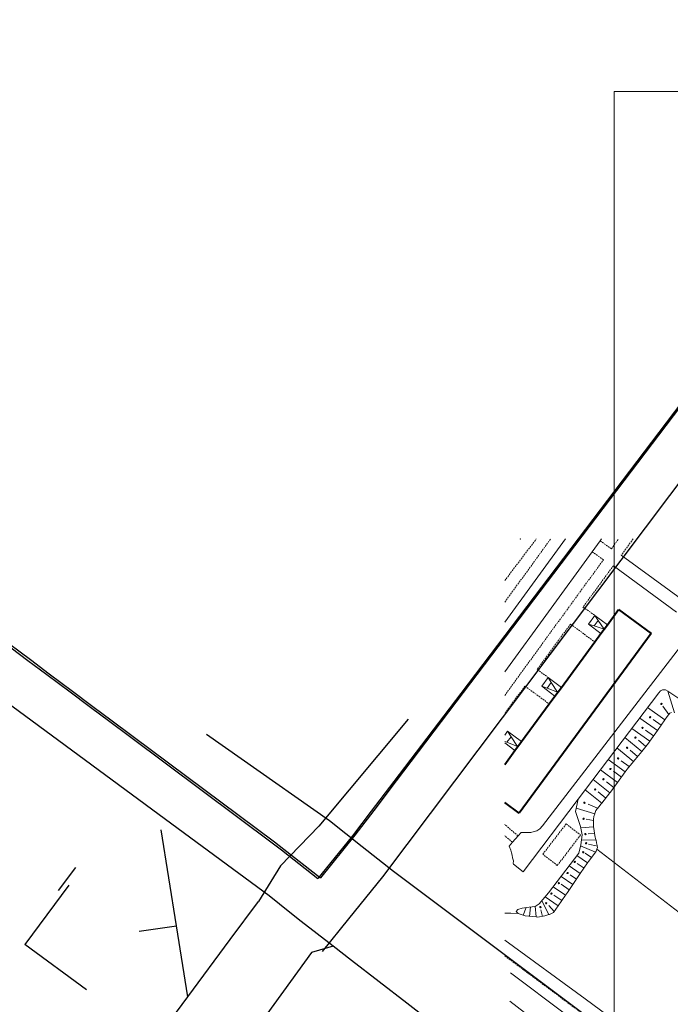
# Model space of a CAD drawing. Extents: x 13 to 4138, y -4831 to -1000.
# Tile 29 of 203: x 852 to 1051, y -2142 to -1841. Entities that reach past the tile are written whole.
import ezdxf

# ---------------------------------------------------------------- set-up
doc = ezdxf.new("R2010")
doc.units = 0
doc.header["$MEASUREMENT"] = 0
doc.linetypes.add('DASHED', pattern=[0.75, 0.5, -0.25])
for name, color, linetype in [('11', 7, 'CONTINUOUS'), ('24', 7, 'CONTINUOUS'), ('37', 7, 'CONTINUOUS'), ('40', 7, 'CONTINUOUS'), ('6', 7, 'CONTINUOUS'), ('7', 7, 'CONTINUOUS'), ('ГРАНИЦА_РАЙОНА', 5, 'CONTINUOUS'), ('границы команд_1', 10, 'CONTINUOUS'), ('ЛЕСТНИЦЫ', 6, 'CONTINUOUS'), ('ПЕШЕХОДНЫЕ_ДОРОЖКИ', 3, 'CONTINUOUS'), ('ТРОТУАРЫ', 7, 'CONTINUOUS')]:
    doc.layers.add(name, color=color, linetype=linetype)

msp = doc.modelspace()

# ---------------------------------------------------------------- linework, layer by layer
at = {"layer": '11', "color": 253, "linetype": 'Continuous', "lineweight": 0}
msp.add_point((1004.73, -2000), dxfattribs=at)
at = {"layer": '24', "color": 253, "linetype": 'DASHED', "lineweight": 0}
for p, q in [((1000, -2012.74), (1009.65, -2000)), ((1000, -2019.32), (1014.06, -2000)), ((1029.14, -2000.6), (1032.61, -2003.03)), ((1032.61, -2003.03), (1034.81, -2000)), ((1039.27, -2000), (1035.65, -2004.98)), ((1026.71, -2003.93), (1030.18, -2006.36)), ((1000, -2047.82), (1030.18, -2006.36)), ((1033.25, -2008.17), (1023.93, -2020.84)), ((1023.93, -2020.84), (1027.59, -2023.4)), ((1020.11, -2026.03), (1009.89, -2039.92)), ((1020.11, -2026.03), (1027.53, -2031.48)), ((1009.89, -2039.92), (1013.25, -2042.35)), ((1006.17, -2044.98), (1000, -2053.36)), ((1006.17, -2044.98), (1013.6, -2050.44)), ((1004.06, -2090.76), (1000, -2087.3)), ((1011.64, -2096.38), (1018.78, -2087.1)), ((1018.78, -2087.1), (1023.21, -2090.51)), ((1002.37, -2092.72), (1000, -2090.7)), ((1023.21, -2090.51), (1016.07, -2099.79)), ((1016.07, -2099.79), (1011.64, -2096.38)), ((1084.66, -2190.49), (1000, -2127.4))]:
    msp.add_line(p, q, dxfattribs=at)
at = {"layer": '24', "color": 253, "linetype": 'Continuous', "lineweight": 0}
for p, q in [((1000, -2025.46), (1018.54, -2000)), ((1026.71, -2003.93), (1029.14, -2000.6)), ((1029.14, -2000.6), (1029.58, -2000)), ((1000, -2040.63), (1026.71, -2003.93)), ((1055.14, -2019.23), (1035.65, -2004.98)), ((1033.25, -2008.17), (1052.55, -2022.37)), ((1054.81, -2031.56), (1011.5, -2087.71)), ((1047.12, -2047.02), (1047.61, -2046.43)), ((1047.61, -2046.43), (1048.21, -2046.13)), ((1048.21, -2046.13), (1048.7, -2046.13)), ((1048.7, -2046.13), (1049.19, -2046.13)), ((1049.19, -2046.13), (1049.88, -2046.53)), ((1049.88, -2046.53), (1053.54, -2049)), ((1022.48, -2079.55), (1047.12, -2047.02)), ((1005.67, -2101.74), (1022.48, -2079.55)), ((1010.71, -2088.6), (1009.82, -2089.2)), ((1011.5, -2087.71), (1010.71, -2088.6)), ((1004.06, -2090.76), (1002.37, -2092.72)), ((1004.98, -2089.69), (1004.06, -2090.76)), ((1006.66, -2089.69), (1004.98, -2089.69)), ((1007.94, -2089.69), (1006.66, -2089.69)), ((1009.03, -2089.39), (1007.94, -2089.69)), ((1009.82, -2089.2), (1009.03, -2089.39)), ((1002.37, -2092.72), (1001.32, -2093.94)), ((1001.32, -2093.94), (1001.82, -2095.11)), ((1001.82, -2095.11), (1002.12, -2095.9)), ((1002.12, -2095.9), (1002.31, -2096.69)), ((1002.31, -2096.69), (1002.41, -2097.49)), ((1002.41, -2097.49), (1002.71, -2098.38)), ((1002.71, -2098.38), (1002.61, -2099.17)), ((1002.61, -2099.17), (1002.71, -2099.46)), ((1002.71, -2099.46), (1005.67, -2101.74)), ((1024.61, -2140.6), (1000, -2122.62)), ((1085.95, -2185.42), (1024.61, -2140.6))]:
    msp.add_line(p, q, dxfattribs=at)
at = {"layer": '37', "color": 253, "linetype": 'Continuous', "lineweight": 0}
for p, q in [((1051.93, -2053.19), (1049.86, -2046.51)), ((1048.99, -2055.28), (1043.69, -2051.55)), ((1050.14, -2053.64), (1048.36, -2051.07)), ((1046.69, -2058.55), (1041.27, -2054.74)), ((1047.84, -2056.92), (1045.39, -2055.19)), ((1048.99, -2055.28), (1046.69, -2058.55)), ((1049.72, -2054.25), (1048.99, -2055.28)), ((1050.48, -2053.27), (1049.72, -2054.25)), ((1051.04, -2053.06), (1050.48, -2053.27)), ((1044.39, -2061.83), (1038.85, -2057.94)), ((1045.54, -2060.19), (1043.09, -2058.47)), ((1046.69, -2058.55), (1044.39, -2061.83)), ((1041.9, -2064.95), (1036.75, -2060.71)), ((1043.17, -2063.41), (1040.86, -2061.5)), ((1039.36, -2068.04), (1034.33, -2063.9)), ((1040.63, -2066.49), (1038.31, -2064.59)), ((1043.96, -2062.45), (1041.9, -2064.95)), ((1044.39, -2061.83), (1043.96, -2062.45)), ((1036.86, -2071.16), (1031.67, -2067.42)), ((1041.9, -2064.95), (1039.36, -2068.04)), ((1034.52, -2074.41), (1029.26, -2070.61)), ((1038.03, -2069.54), (1035.6, -2067.78)), ((1037.44, -2070.37), (1036.86, -2071.16)), ((1039.36, -2068.04), (1037.44, -2070.37)), ((1032.16, -2077.64), (1027.06, -2073.51)), ((1035.69, -2072.78), (1033.26, -2071.03)), ((1036.86, -2071.16), (1034.52, -2074.41)), ((1033.42, -2076.08), (1031.09, -2074.2)), ((1034.52, -2074.41), (1032.36, -2077.4)), ((1021.65, -2083.32), (1022.48, -2079.55)), ((1029.65, -2080.75), (1024.64, -2076.7)), ((1030.91, -2079.19), (1028.58, -2077.31)), ((1032.16, -2077.64), (1029.65, -2080.75)), ((1032.36, -2077.4), (1032.16, -2077.64)), ((1027.53, -2084.06), (1021.87, -2082.32)), ((1028.4, -2082.26), (1025.47, -2081.07)), ((1028.75, -2081.84), (1027.84, -2082.96)), ((1029.44, -2081.01), (1028.75, -2081.84)), ((1029.65, -2080.75), (1029.44, -2081.01)), ((1023.19, -2087.9), (1021.65, -2083.32)), ((1027.14, -2086.1), (1024.86, -2085.65)), ((1027.28, -2084.84), (1027.14, -2085.68)), ((1027.14, -2085.68), (1027.14, -2086.65)), ((1027.53, -2084.06), (1027.28, -2084.84)), ((1027.56, -2083.93), (1027.53, -2084.06)), ((1027.84, -2082.96), (1027.56, -2083.93)), ((1023.67, -2090.41), (1023.19, -2087.9)), ((1027.17, -2088.01), (1023.32, -2088.3)), ((1027.14, -2086.65), (1027.15, -2087.9)), ((1027.15, -2087.9), (1027.17, -2088.01)), ((1027.17, -2088.01), (1027.36, -2089.08)), ((1023.26, -2093.47), (1023.67, -2090.41)), ((1027.43, -2089.99), (1025.56, -2090.14)), ((1027.36, -2089.08), (1027.49, -2089.99)), ((1027.49, -2089.99), (1027.7, -2091.17)), ((1027.7, -2091.17), (1027.88, -2091.94)), ((1022.63, -2096.03), (1023.26, -2093.47)), ((1027.71, -2095.76), (1023.16, -2093.85)), ((1027.88, -2091.94), (1023.45, -2092.09)), ((1028.33, -2093.95), (1025.65, -2093.31)), ((1027.88, -2091.94), (1027.91, -2092.08)), ((1027.91, -2092.08), (1028.05, -2092.85)), ((1028.05, -2092.85), (1028.26, -2093.68)), ((1028.33, -2094.31), (1028.19, -2094.8)), ((1028.26, -2093.68), (1028.33, -2094.31)), ((1013.38, -2108.21), (1022.63, -2096.03)), ((1025.36, -2099), (1022.08, -2096.76)), ((1026.49, -2097.34), (1024.6, -2096.06)), ((1027.29, -2096.47), (1025.62, -2098.63)), ((1027.71, -2095.76), (1027.29, -2096.47)), ((1027.91, -2095.42), (1027.71, -2095.76)), ((1028.19, -2094.8), (1027.91, -2095.42)), ((1023.11, -2102.3), (1019.66, -2099.95)), ((1024.24, -2100.65), (1022.16, -2099.24)), ((1025.36, -2099), (1023.11, -2102.3)), ((1025.62, -2098.63), (1025.36, -2099)), ((1020.86, -2105.61), (1017.23, -2103.14)), ((1021.99, -2103.96), (1020.03, -2102.62)), ((1023.11, -2102.3), (1020.86, -2105.61)), ((1018.6, -2108.91), (1014.84, -2106.29)), ((1019.74, -2107.27), (1017.28, -2105.55)), ((1020.86, -2105.61), (1019.22, -2108.02)), ((1010.53, -2111.55), (1013.38, -2108.21)), ((1016.31, -2112.19), (1012.34, -2109.43)), ((1017.46, -2110.55), (1014.99, -2108.84)), ((1018.6, -2108.91), (1016.31, -2112.19)), ((1019.22, -2108.02), (1018.6, -2108.91)), ((1005.31, -2112.81), (1007.47, -2112.53)), ((1005.64, -2115.04), (1006.52, -2112.65)), ((1007.47, -2112.53), (1009.28, -2112.32)), ((1007.57, -2115.37), (1007.9, -2112.48)), ((1009.28, -2112.32), (1010.53, -2111.55)), ((1009.6, -2115.55), (1009.35, -2112.27)), ((1013.5, -2114.84), (1011.31, -2110.64)), ((1015.12, -2113.9), (1013.46, -2112.04)), ((1016.31, -2112.19), (1014.91, -2114.2)), ((1003.5, -2113.92), (1003.99, -2113.22)), ((1004.13, -2114.48), (1003.5, -2113.92)), ((1003.99, -2113.22), (1005.31, -2112.81)), ((1005.64, -2115.04), (1004.13, -2114.48)), ((1006.21, -2115.24), (1005.64, -2115.04)), ((1009.6, -2115.55), (1006.21, -2115.24)), ((1010.11, -2115.59), (1009.6, -2115.55)), ((1012.27, -2115.24), (1010.11, -2115.59)), ((1011.51, -2115.37), (1011.09, -2113.36)), ((1013.5, -2114.84), (1012.27, -2115.24)), ((1013.73, -2114.76), (1013.5, -2114.84)), ((1014.91, -2114.2), (1013.73, -2114.76))]:
    msp.add_line(p, q, dxfattribs=at)
for centre in [(1047.91, -2050.43), (1044.43, -2054.5), (1042.13, -2057.77), (1039.95, -2060.73), (1037.41, -2063.82), (1034.65, -2067.08), (1032.31, -2070.32), (1030.18, -2073.44), (1027.66, -2076.55), (1024.38, -2080.63), (1024.1, -2085.52), (1024.67, -2090.21), (1024.89, -2093.03), (1024.01, -2095.77), (1021.4, -2098.72), (1019.24, -2102.11), (1016.58, -2105.21), (1014.29, -2108.41), (1010.92, -2112.52), (1012.68, -2111.37)]:
    msp.add_circle(centre, 0.2, dxfattribs=at)
at = {"layer": '40', "color": 253, "linetype": 'Continuous', "lineweight": 0}
for p, q in [((1028.19, -2094.8), (1108.04, -2156.55)), ((1001.85, -2114.41), (1000, -2114.41)), ((1004.13, -2114.48), (1001.85, -2114.41)), ((1001.75, -2132.66), (1018.61, -2145.21)), ((1001.52, -2141.25), (1041.53, -2171.86))]:
    msp.add_line(p, q, dxfattribs=at)
at = {"layer": '6', "color": 253, "linetype": 'Continuous', "lineweight": 40}
for p, q in [((1031.4, -2026.23), (1034.81, -2021.58)), ((1034.81, -2021.58), (1044.79, -2028.92)), ((1029.4, -2028.94), (1031.4, -2026.23)), ((1044.79, -2028.92), (1004.44, -2083.81)), ((1017.32, -2045.37), (1027.53, -2031.48)), ((1027.53, -2031.48), (1029.4, -2028.94)), ((1015.32, -2048.09), (1017.32, -2045.37)), ((1013.6, -2050.44), (1015.32, -2048.09)), ((1005.12, -2061.96), (1013.6, -2050.44)), ((1003.12, -2064.68), (1005.12, -2061.96)), ((1000, -2068.93), (1003.12, -2064.68)), ((1004.44, -2083.81), (1000, -2080.54))]:
    msp.add_line(p, q, dxfattribs=at)
at = {"layer": '7', "color": 253, "linetype": 'Continuous', "lineweight": 0}
for p, q in [((1025.64, -2026.05), (1027.59, -2023.4)), ((1028.59, -2024.9), (1027.32, -2026.59)), ((1027.59, -2023.4), (1031.4, -2026.23)), ((1027.59, -2023.4), (1028.59, -2024.9)), ((1028.59, -2024.9), (1030.38, -2027.58)), ((1029.4, -2028.94), (1025.64, -2026.05)), ((1027.32, -2026.59), (1025.64, -2026.05)), ((1030.38, -2027.58), (1027.32, -2026.59)), ((1011.3, -2045), (1013.25, -2042.35)), ((1013.25, -2042.35), (1017.32, -2045.37)), ((1013.25, -2042.35), (1014.25, -2043.87)), ((1015.32, -2048.09), (1011.3, -2045)), ((1013.01, -2045.63), (1011.3, -2045)), ((1013.01, -2045.63), (1014.25, -2043.87)), ((1016.18, -2046.81), (1013.01, -2045.63)), ((1014.25, -2043.87), (1016.18, -2046.81)), ((1000, -2059.97), (1000.86, -2058.8)), ((1000.63, -2062.11), (1001.97, -2060.45)), ((1000.86, -2058.8), (1001.97, -2060.45)), ((1000.86, -2058.8), (1005.12, -2061.96)), ((1001.97, -2060.45), (1003.93, -2063.4)), ((1000.63, -2062.11), (1000, -2061.87)), ((1003.12, -2064.68), (1000, -2062.28)), ((1003.93, -2063.4), (1000.63, -2062.11))]:
    msp.add_line(p, q, dxfattribs=at)
at = {"layer": 'ГРАНИЦА_РАЙОНА'}
for points in [[(1486.59, -1374.72), (1438.92, -1439.62), (1412.85, -1475.11), (1270.27, -1669.26), (1211.84, -1748.53), (1200.77, -1763.54), (1191.51, -1776.35), (1154.97, -1826.55), (1129.06, -1858.09), (1114.72, -1878.43), (986.54, -2047.21)], [(1487.33, -1374.49), (1439.67, -1439.39), (1413.59, -1474.88), (1271.01, -1669.03), (1212.58, -1748.29), (1201.52, -1763.3), (1192.26, -1776.12), (1155.72, -1826.32), (1129.81, -1857.85), (1115.46, -1878.2), (987.29, -2046.97)], [(844.29, -2029.74), (854.22, -2037.13), (859.98, -2041.43)], [(845.04, -2029.51), (854.97, -2036.9), (860.73, -2041.2)], [(859.98, -2041.43), (867.08, -2046.74), (872.93, -2051.1), (876.9, -2054.06)], [(860.73, -2041.2), (867.83, -2046.51), (873.68, -2050.87), (877.65, -2053.83)], [(986.54, -2047.21), (966.05, -2074.18), (959.2, -2083.2)], [(987.29, -2046.97), (966.8, -2073.94), (959.95, -2082.96)], [(876.9, -2054.06), (878.39, -2055.18), (885.67, -2060.61)], [(877.65, -2053.83), (879.13, -2054.94), (886.41, -2060.37)], [(885.67, -2060.61), (928.88, -2092.87)], [(886.41, -2060.37), (929.63, -2092.63)], [(959.2, -2083.2), (953.44, -2090.79), (942.88, -2103.81)], [(959.95, -2082.96), (954.19, -2090.56), (943.63, -2103.57)], [(928.88, -2092.87), (931.75, -2095.01), (942.88, -2103.81)], [(929.63, -2092.63), (932.5, -2094.78), (943.63, -2103.57)]]:
    msp.add_lwpolyline(points, dxfattribs=at)
at = {"layer": 'границы команд_1', "color": 251, "lineweight": 0}
msp.add_lwpolyline([(1033.44, -1863.26), (3102.46, -1863.26), (3102.46, -4710.9), (1033.44, -4710.9)], close=True, dxfattribs=at)
at = {"layer": 'ЛЕСТНИЦЫ'}
for points in [[(866.73, -2105.79), (853.3, -2123.94)], [(872.12, -2137.81), (853.3, -2123.94)]]:
    msp.add_lwpolyline(points, dxfattribs=at)
at = {"layer": 'ПЕШЕХОДНЫЕ_ДОРОЖКИ'}
for points in [[(962.69, -2103.26), (1123.38, -1889.93), (1198.72, -1786.18), (1204.75, -1778.77), (1207.46, -1774.45), (1475.85, -1416.14), (1500.84, -1382.78)], [(970.43, -2055.05), (943.13, -2087.76), (931.43, -2099.91), (924.7, -2110.79)], [(903.1, -2140), (899.64, -2118.27), (894.95, -2088.9)], [(868.74, -2100.38), (863.5, -2107.49)], [(944.26, -2126.15), (952.35, -2116.1), (962.69, -2103.26)], [(295.92, -2951.95), (352.28, -2878.34), (354.84, -2875.03), (412.85, -2800.21), (445.7, -2758.46), (451.86, -2750.13), (623.15, -2518.54), (650.31, -2481.82), (739.63, -2361.04), (903.1, -2140), (916.08, -2122.45), (924.7, -2110.79)], [(888.18, -2119.94), (897.53, -2118.57), (899.64, -2118.27)]]:
    msp.add_lwpolyline(points, dxfattribs=at)
at = {"layer": 'ТРОТУАРЫ'}
for points in [[(1154.99, -2285.34), (970.02, -2141.9), (953.14, -2128.81), (947.51, -2124.45), (937.73, -2116.91), (934.33, -2114.19), (927.95, -2109.09), (898.21, -2087.19), (800.23, -2015.05), (758.24, -1984.39), (750.99, -1979.76), (720.39, -1957.54), (709.89, -1958.56)], [(908.83, -2059.7), (919.39, -2067.12), (946.39, -2086.06), (956.38, -2093.99), (965.94, -2101.56), (1089.02, -2193.77), (1163.99, -2246.64)], [(947.51, -2124.45), (940.94, -2126.45), (922.96, -2151.15), (903.55, -2178.18), (846.49, -2256.12), (758.22, -2371.34), (721.98, -2418.65), (697.08, -2452.85), (686.02, -2468.05), (642.59, -2528.48), (640.91, -2530.82), (569.34, -2622.68), (551.04, -2646.16), (523.59, -2682.63), (484.61, -2734.93), (467.07, -2758.47), (436.69, -2799.24), (380.82, -2872.53), (369.87, -2886.88), (318.84, -2959.15)]]:
    msp.add_lwpolyline(points, dxfattribs=at)

doc.saveas('drawing.dxf')
